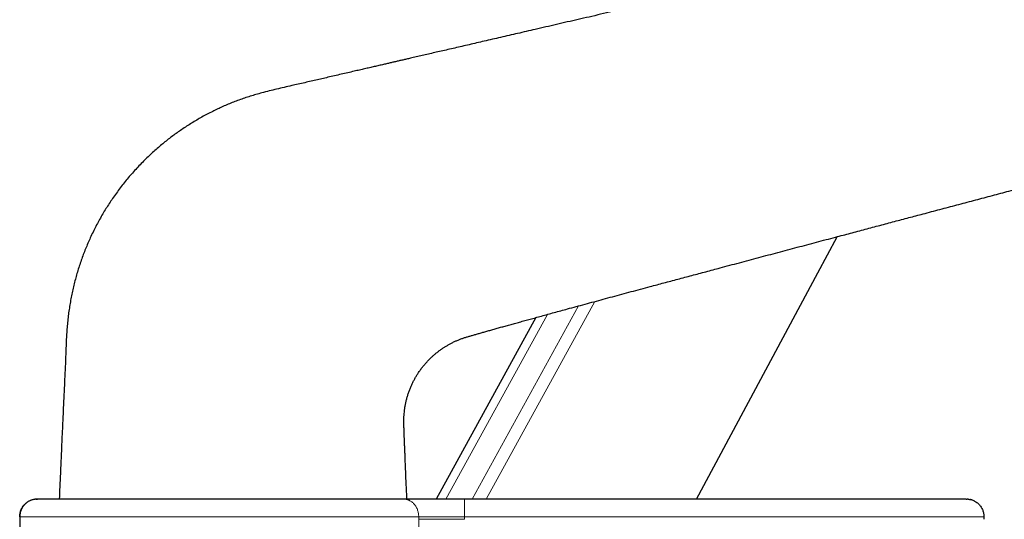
# Model space of a CAD drawing. Header units: millimetres. Extents: x 8 to 1170, y 12 to 886.
# Tile 203 of 256: x 927 to 1038, y 687 to 744. Entities that reach past the tile are written whole.
import ezdxf

# ---------------------------------------------------------------- set-up
doc = ezdxf.new("R2010")
doc.units = ezdxf.units.MM

msp = doc.modelspace()

# ---------------------------------------------------------------- linework, layer by layer
at = {"color": 8, "linetype": 'Continuous', "lineweight": 0}
for p, q in [((989.95, 711.63), (977.88, 689.69)), ((979.48, 689.69), (991.83, 712.14)), ((974.89, 689.69), (986.43, 710.67)), ((977.03, 689.69), (977.03, 687.69)), ((1034.46, 689.64), (1034.55, 689.61)), ((1034.77, 689.54), (1034.9, 689.48)), ((977.03, 687.69), (977.03, 687.39))]:
    msp.add_line(p, q, dxfattribs=at)
at = {"color": 7, "linetype": 'Continuous', "lineweight": 30}
for p, q in [((985.14, 710.32), (973.79, 689.69)), ((928.33, 689.68), (928.51, 689.69)), ((1034.01, 689.69), (1034.1, 689.69)), ((1034.11, 689.69), (1034.1, 689.69)), ((1034.49, 689.63), (1034.46, 689.64)), ((926.51, 687.69), (926.51, 665.39)), ((1036.01, 687.69), (1036.01, 687.39))]:
    msp.add_line(p, q, dxfattribs=at)
at = {"color": 7, "linetype": 'Continuous', "lineweight": 30, "flags": 128}
for points in [[(1003.38, 689.69), (1017.13, 715.39), (1019.34, 719.5)], [(928.51, 689.69), (928.4, 689.69), (928.31, 689.68)]]:
    msp.add_lwpolyline(points, dxfattribs=at)
at = {"color": 8, "linetype": 'Continuous', "lineweight": 0, "flags": 128}
msp.add_lwpolyline([(971.82, 687.39), (971.82, 687.43), (971.82, 687.47), (971.82, 687.5), (971.82, 687.54), (971.82, 687.58), (971.82, 687.62), (971.82, 687.65), (971.82, 687.69)], dxfattribs=at)
at = {"color": 7, "linetype": 'Continuous', "lineweight": 30}
for points, knots in [([(1144.68, 779.89), (1143.53, 779.62), (1141.23, 779.09), (1137.78, 778.3), (1134.33, 777.5), (1130.88, 776.71), (1127.83, 776.01), (1125.19, 775.4), (1122.95, 774.88), (1120.72, 774.37), (1118.51, 773.86), (1116.31, 773.35), (1114.23, 772.87), (1112.27, 772.42), (1110.42, 771.99), (1108.59, 771.57), (1106.77, 771.15), (1104.97, 770.74), (1103.19, 770.33), (1101.47, 769.93), (1099.82, 769.55), (1098.23, 769.18), (1096.66, 768.82), (1095.1, 768.46), (1093.56, 768.11), (1092.06, 767.76), (1090.61, 767.42), (1089.19, 767.1), (1087.78, 766.77), (1086.4, 766.45), (1085.03, 766.14), (1083.68, 765.83), (1082.35, 765.52), (1081.01, 765.21), (1079.68, 764.9), (1078.34, 764.6), (1077.02, 764.29), (1075.73, 763.99), (1074.45, 763.7), (1073.2, 763.41), (1071.97, 763.13), (1070.76, 762.85), (1069.57, 762.57), (1068.4, 762.3), (1067.25, 762.04), (1066.15, 761.78), (1065.08, 761.54), (1064.06, 761.3), (1063.06, 761.07), (1062.08, 760.84), (1061.14, 760.63), (1060.25, 760.42), (1059.41, 760.23), (1058.59, 760.04), (1057.78, 759.85), (1056.99, 759.67), (1056.22, 759.49), (1055.47, 759.32), (1054.73, 759.15), (1053.96, 758.97), (1053.16, 758.79), (1052.33, 758.6), (1051.52, 758.41), (1050.71, 758.22), (1049.93, 758.04), (1049.1, 757.85), (1048.24, 757.65), (1047.34, 757.44), (1046.45, 757.24), (1045.58, 757.04), (1044.64, 756.82), (1043.62, 756.59), (1042.52, 756.33), (1041.4, 756.07), (1040.24, 755.81), (1039.04, 755.53), (1037.85, 755.26), (1036.68, 754.98), (1035.51, 754.72), (1034.14, 754.4), (1032.55, 754.03), (1030.75, 753.62), (1029.07, 753.23), (1027.52, 752.87), (1026.07, 752.53), (1024.61, 752.2), (1023.13, 751.86), (1021.64, 751.51), (1020.16, 751.17), (1018.7, 750.83), (1017.25, 750.5), (1015.79, 750.16), (1014.31, 749.82), (1012.68, 749.44), (1010.9, 749.03), (1008.96, 748.58), (1007.01, 748.13), (1005.04, 747.67), (1003.05, 747.22), (1001.06, 746.75), (998.85, 746.24), (996.43, 745.68), (993.8, 745.08), (991.63, 744.57), (989.93, 744.18), (988.7, 743.9), (987.47, 743.61), (986.25, 743.33), (985.11, 743.07), (984.04, 742.82), (983.06, 742.59), (982.09, 742.37), (981.13, 742.15), (980.19, 741.93), (979.28, 741.72), (978.4, 741.52), (977.56, 741.32), (976.74, 741.13), (975.93, 740.94), (975.14, 740.76), (974.38, 740.59), (973.64, 740.42), (972.92, 740.25), (972.22, 740.09), (971.54, 739.93), (970.95, 739.79), (970.44, 739.67), (970.01, 739.58), (969.59, 739.48), (969.19, 739.39), (968.78, 739.29), (968.37, 739.2), (967.92, 739.09), (967.43, 738.98), (966.91, 738.86), (966.37, 738.73), (965.81, 738.61), (965.24, 738.47), (964.62, 738.33), (963.94, 738.17), (963.21, 738), (962.45, 737.83), (961.72, 737.66), (961, 737.49), (960.31, 737.33), (959.6, 737.17), (958.88, 737), (958.14, 736.84), (957.36, 736.66), (956.54, 736.47), (955.69, 736.27), (954.84, 736.06), (954.06, 735.86), (953.34, 735.66), (952.69, 735.46), (952.04, 735.26), (951.41, 735.03), (950.79, 734.8), (950.18, 734.55), (949.58, 734.29), (949, 734.02), (948.41, 733.73), (947.81, 733.43), (947.2, 733.1), (946.61, 732.76), (946.03, 732.41), (945.46, 732.05), (944.91, 731.68), (944.39, 731.32), (943.88, 730.95), (943.38, 730.57), (942.88, 730.17), (942.37, 729.75), (941.86, 729.3), (941.34, 728.83), (940.82, 728.33), (940.3, 727.82), (939.8, 727.28), (939.31, 726.74), (938.83, 726.19), (938.37, 725.63), (937.93, 725.05), (937.48, 724.46), (937.07, 723.87), (936.67, 723.28), (936.3, 722.69), (935.93, 722.09), (935.58, 721.47), (935.24, 720.84), (934.91, 720.19), (934.6, 719.55), (934.32, 718.91), (934.05, 718.28), (933.79, 717.64), (933.55, 716.99), (933.32, 716.32), (933.11, 715.66), (932.91, 714.99), (932.74, 714.33), (932.57, 713.65), (932.42, 712.97), (932.29, 712.27), (932.17, 711.57), (932.06, 710.86), (931.97, 710.13), (931.9, 709.38), (931.84, 708.62), (931.8, 707.85), (931.77, 707.07), (931.74, 706.3), (931.71, 705.45), (931.67, 704.55), (931.62, 703.58), (931.58, 702.59), (931.53, 701.6), (931.48, 700.6), (931.44, 699.59), (931.39, 698.62), (931.35, 697.69), (931.31, 696.81), (931.27, 695.95), (931.24, 695.11), (931.2, 694.29), (931.17, 693.49), (931.13, 692.71), (931.1, 691.95), (931.06, 691.2), (931.03, 690.48), (931.01, 689.98), (931, 689.72), (930.99, 689.69)], [0, 0, 0, 0, 0.013999, 0.02805, 0.042121, 0.05618, 0.070198, 0.079341, 0.088447, 0.09751, 0.106521, 0.115476, 0.124367, 0.131934, 0.139445, 0.146899, 0.154292, 0.16162, 0.168881, 0.176072, 0.182599, 0.189063, 0.195462, 0.201794, 0.208056, 0.214248, 0.220092, 0.225868, 0.231576, 0.237214, 0.242782, 0.248278, 0.253702, 0.259052, 0.264577, 0.270019, 0.275378, 0.280652, 0.285842, 0.290946, 0.295963, 0.300894, 0.305738, 0.310494, 0.315162, 0.319742, 0.32398, 0.328138, 0.332218, 0.336219, 0.34014, 0.34363, 0.347054, 0.350414, 0.353709, 0.356939, 0.360051, 0.363106, 0.366106, 0.369055, 0.3725, 0.375879, 0.379197, 0.382456, 0.38566, 0.388814, 0.392535, 0.396193, 0.399793, 0.403339, 0.406837, 0.41135, 0.415797, 0.420184, 0.425107, 0.429973, 0.434792, 0.439569, 0.444312, 0.449027, 0.456389, 0.463706, 0.470986, 0.476857, 0.482744, 0.488688, 0.494691, 0.500758, 0.506888, 0.512727, 0.518624, 0.524578, 0.530588, 0.536653, 0.544463, 0.552353, 0.560315, 0.568341, 0.576422, 0.58455, 0.592712, 0.603412, 0.614124, 0.624822, 0.629851, 0.634867, 0.639866, 0.644845, 0.649786, 0.653849, 0.657859, 0.661812, 0.665707, 0.669539, 0.673306, 0.676795, 0.680222, 0.683582, 0.686875, 0.690098, 0.693174, 0.696179, 0.699111, 0.701967, 0.704747, 0.707447, 0.709219, 0.710955, 0.712652, 0.714309, 0.715942, 0.717618, 0.719344, 0.721419, 0.723559, 0.725761, 0.728024, 0.730349, 0.732736, 0.73563, 0.738613, 0.741685, 0.744847, 0.747601, 0.75042, 0.753303, 0.756249, 0.759256, 0.762262, 0.765777, 0.769264, 0.772722, 0.776151, 0.778872, 0.781574, 0.784258, 0.786924, 0.789574, 0.79216, 0.79473, 0.797283, 0.799819, 0.802577, 0.805312, 0.808027, 0.810719, 0.813391, 0.816041, 0.818521, 0.820988, 0.823482, 0.826013, 0.828578, 0.831338, 0.834138, 0.836978, 0.839858, 0.842777, 0.845737, 0.848564, 0.851426, 0.854324, 0.857257, 0.860226, 0.862956, 0.865714, 0.868503, 0.87132, 0.874168, 0.877046, 0.879953, 0.882645, 0.885361, 0.888101, 0.890866, 0.893654, 0.896466, 0.899174, 0.901904, 0.904658, 0.907436, 0.910238, 0.913063, 0.91591, 0.918779, 0.921805, 0.924846, 0.927904, 0.93098, 0.934072, 0.937181, 0.941003, 0.944858, 0.948756, 0.952705, 0.9567, 0.960703, 0.964675, 0.968253, 0.97175, 0.975168, 0.978505, 0.981763, 0.984943, 0.988045, 0.991071, 0.994022, 0.996898, 0.999701, 1, 1, 1, 1]), ([(970.49, 689.69), (970.48, 689.8), (970.46, 690.25), (970.42, 691.03), (970.38, 691.92), (970.35, 692.71), (970.32, 693.38), (970.29, 694.04), (970.27, 694.64), (970.25, 695.18), (970.23, 695.66), (970.21, 696.12), (970.19, 696.54), (970.18, 696.91), (970.17, 697.23), (970.16, 697.54), (970.15, 697.83), (970.14, 698.09), (970.14, 698.34), (970.13, 698.57), (970.14, 698.81), (970.15, 699.08), (970.17, 699.4), (970.21, 699.77), (970.26, 700.14), (970.33, 700.51), (970.41, 700.89), (970.51, 701.28), (970.63, 701.66), (970.77, 702.04), (970.91, 702.41), (971.07, 702.77), (971.24, 703.12), (971.42, 703.45), (971.61, 703.77), (971.82, 704.1), (972.05, 704.43), (972.3, 704.76), (972.56, 705.07), (972.83, 705.36), (973.09, 705.64), (973.37, 705.9), (973.64, 706.14), (973.91, 706.36), (974.19, 706.57), (974.46, 706.77), (974.73, 706.95), (975.01, 707.12), (975.31, 707.29), (975.63, 707.46), (975.95, 707.62), (976.28, 707.76), (976.62, 707.89), (976.95, 708.01), (977.29, 708.11), (977.64, 708.22), (978.01, 708.32), (978.4, 708.44), (978.8, 708.55), (979.23, 708.67), (979.68, 708.8), (980.14, 708.93), (980.62, 709.07), (981.12, 709.21), (981.64, 709.35), (982.17, 709.5), (982.72, 709.65), (983.29, 709.81), (983.87, 709.97), (984.47, 710.13), (985.1, 710.31), (985.77, 710.49), (986.48, 710.69), (987.21, 710.89), (987.96, 711.09), (988.79, 711.32), (989.71, 711.57), (990.72, 711.84), (991.75, 712.12), (992.79, 712.4), (993.84, 712.69), (994.89, 712.97), (995.95, 713.26), (997.03, 713.55), (998.27, 713.88), (999.67, 714.26), (1001.25, 714.68), (1002.84, 715.1), (1004.44, 715.53), (1006.24, 716.01), (1008.24, 716.55), (1010.43, 717.13), (1012.62, 717.72), (1014.81, 718.3), (1016.99, 718.88), (1019, 719.41), (1020.85, 719.9), (1022.52, 720.35), (1024.19, 720.79), (1025.84, 721.23), (1027.48, 721.67), (1029.2, 722.12), (1031.01, 722.6), (1032.93, 723.11), (1034.83, 723.62), (1036.73, 724.12), (1038.61, 724.62), (1040.46, 725.11), (1042.29, 725.6), (1044.11, 726.08), (1045.92, 726.56), (1047.73, 727.04), (1049.54, 727.52), (1051.33, 727.99), (1053.09, 728.46), (1054.72, 728.89), (1056.2, 729.28), (1057.54, 729.64), (1058.87, 729.99), (1060.19, 730.34), (1061.49, 730.69), (1062.78, 731.03), (1064.05, 731.37), (1065.31, 731.7), (1066.55, 732.03), (1067.81, 732.37), (1069.1, 732.71), (1070.21, 733.01), (1071.1, 733.25), (1071.79, 733.43), (1072.5, 733.62), (1073.24, 733.82), (1074, 734.02), (1074.79, 734.23), (1075.59, 734.44), (1076.42, 734.66), (1077.25, 734.89), (1078.08, 735.11), (1078.92, 735.33), (1079.77, 735.56), (1080.64, 735.79), (1081.52, 736.03), (1082.43, 736.27), (1083.35, 736.51), (1084.28, 736.76), (1085.24, 737.02), (1086.2, 737.28), (1087.17, 737.54), (1088.15, 737.8), (1089.15, 738.07), (1090.21, 738.35), (1091.33, 738.65), (1092.52, 738.97), (1093.73, 739.29), (1094.96, 739.62), (1096.2, 739.95), (1097.46, 740.29), (1098.75, 740.64), (1100.07, 740.99), (1101.43, 741.36), (1102.83, 741.73), (1104.26, 742.12), (1105.7, 742.5), (1107.17, 742.9), (1108.58, 743.28), (1109.94, 743.64), (1111.25, 743.99), (1112.57, 744.35), (1113.9, 744.71), (1115.25, 745.07), (1116.6, 745.43), (1117.96, 745.8), (1119.34, 746.17), (1120.74, 746.54), (1122.17, 746.93), (1123.63, 747.32), (1125.1, 747.72), (1126.6, 748.12), (1127.96, 748.48), (1128.81, 748.71), (1129.17, 748.81)], [0, 0, 0, 0, 0.001813, 0.007495, 0.013093, 0.016896, 0.020658, 0.02436, 0.027978, 0.030746, 0.033434, 0.036028, 0.038513, 0.040414, 0.042226, 0.043943, 0.045553, 0.047049, 0.048409, 0.049701, 0.050976, 0.052288, 0.054306, 0.056377, 0.058471, 0.060596, 0.062764, 0.064973, 0.067218, 0.069484, 0.07172, 0.07392, 0.076082, 0.078209, 0.0803, 0.082357, 0.084711, 0.087018, 0.089276, 0.091483, 0.093634, 0.095728, 0.097766, 0.099748, 0.101673, 0.103543, 0.105356, 0.107113, 0.109129, 0.111138, 0.11315, 0.115169, 0.117183, 0.119142, 0.121103, 0.123126, 0.12525, 0.127524, 0.129905, 0.132392, 0.134982, 0.137675, 0.14047, 0.143365, 0.146359, 0.14945, 0.152637, 0.155918, 0.159293, 0.16276, 0.166318, 0.170334, 0.174457, 0.178684, 0.183013, 0.187438, 0.193171, 0.19901, 0.204947, 0.210975, 0.217088, 0.223166, 0.229313, 0.235523, 0.24179, 0.250831, 0.25996, 0.269163, 0.278427, 0.287736, 0.300395, 0.313085, 0.325775, 0.338438, 0.35105, 0.363587, 0.373371, 0.383085, 0.392721, 0.40227, 0.411723, 0.421074, 0.432172, 0.44323, 0.454249, 0.465222, 0.476139, 0.4868, 0.497392, 0.507909, 0.518344, 0.528878, 0.539314, 0.549644, 0.559865, 0.569969, 0.577823, 0.585599, 0.593295, 0.600909, 0.608438, 0.615881, 0.623235, 0.630499, 0.637673, 0.644759, 0.652455, 0.660048, 0.663985, 0.66793, 0.671987, 0.676289, 0.680714, 0.68526, 0.689926, 0.694709, 0.69961, 0.704336, 0.709164, 0.714093, 0.719122, 0.724249, 0.729473, 0.734794, 0.740211, 0.745722, 0.751327, 0.756922, 0.762607, 0.768379, 0.774238, 0.781002, 0.787877, 0.794863, 0.801958, 0.809163, 0.816476, 0.823898, 0.831428, 0.839433, 0.847556, 0.855799, 0.864162, 0.872645, 0.88125, 0.888706, 0.896253, 0.903892, 0.911623, 0.919448, 0.927227, 0.935099, 0.943066, 0.95113, 0.95946, 0.967896, 0.97644, 0.985094, 0.993861, 1, 1, 1, 1]), ([(928.48, 689.69), (928.47, 689.69), (928.46, 689.69), (928.45, 689.69), (928.43, 689.69), (928.41, 689.69), (928.39, 689.69), (928.37, 689.69), (928.36, 689.68), (928.35, 689.68), (928.33, 689.68), (928.32, 689.68), (928.29, 689.68), (928.24, 689.67), (928.18, 689.66), (928.1, 689.65), (927.99, 689.62), (927.85, 689.58), (927.72, 689.53), (927.59, 689.47), (927.48, 689.4), (927.36, 689.33), (927.24, 689.24), (927.12, 689.13), (927.01, 689.01), (926.91, 688.89), (926.83, 688.78), (926.79, 688.7), (926.76, 688.65), (926.73, 688.6), (926.7, 688.54), (926.67, 688.48), (926.64, 688.4), (926.61, 688.3), (926.57, 688.18), (926.54, 688.03), (926.52, 687.87), (926.51, 687.75), (926.51, 687.69)], [0, 0, 0, 0, 0.0321204, 0.0600238, 0.0837394, 0.1033192, 0.118862, 0.1305769, 0.1371502, 0.1398866, 0.1423799, 0.1471931, 0.1539755, 0.1691168, 0.1867997, 0.2054648, 0.2448637, 0.2863229, 0.3274323, 0.3674069, 0.4061873, 0.4447511, 0.4910541, 0.5372986, 0.5836113, 0.6298883, 0.6750344, 0.6930952, 0.7107034, 0.7278564, 0.7445527, 0.7631946, 0.785975, 0.8186059, 0.8567487, 0.9000321, 0.9479784, 1, 1, 1, 1]), ([(926.51, 687.69), (926.51, 687.75), (926.51, 687.87), (926.54, 688.06), (926.58, 688.25), (926.64, 688.43), (926.73, 688.61), (926.83, 688.79), (926.95, 688.95), (927.08, 689.1), (927.24, 689.24), (927.37, 689.34), (927.45, 689.39), (927.48, 689.4)], [0, 0, 0, 0, 0.087734, 0.178409, 0.271764, 0.367477, 0.465164, 0.562605, 0.661069, 0.76007, 0.859105, 0.95967, 1, 1, 1, 1]), ([(970.08, 689.69), (969.97, 689.69), (969.75, 689.69), (969.4, 689.69), (969.04, 689.69), (968.66, 689.69), (968.26, 689.69), (967.85, 689.69), (967.43, 689.69), (967.02, 689.69), (966.6, 689.69), (966.18, 689.69), (965.74, 689.69), (965.29, 689.69), (964.83, 689.69), (964.36, 689.69), (963.88, 689.69), (963.4, 689.69), (962.9, 689.69), (962.39, 689.69), (961.85, 689.69), (961.26, 689.69), (960.63, 689.69), (959.99, 689.69), (959.36, 689.69), (958.74, 689.69), (958.13, 689.69), (957.51, 689.69), (956.88, 689.69), (956.25, 689.69), (955.61, 689.69), (954.99, 689.69), (954.38, 689.69), (953.79, 689.69), (953.2, 689.69), (952.6, 689.69), (952, 689.69), (951.4, 689.69), (950.8, 689.69), (950.21, 689.69), (949.61, 689.69), (949.01, 689.69), (948.41, 689.69), (947.78, 689.69), (947.12, 689.69), (946.42, 689.69), (945.73, 689.69), (945.06, 689.69), (944.42, 689.69), (943.79, 689.69), (943.18, 689.69), (942.56, 689.69), (941.96, 689.69), (941.36, 689.69), (940.79, 689.69), (940.24, 689.69), (939.72, 689.69), (939.2, 689.69), (938.7, 689.69), (938.2, 689.69), (937.71, 689.69), (937.23, 689.69), (936.76, 689.69), (936.29, 689.69), (935.84, 689.69), (935.4, 689.69), (934.95, 689.69), (934.49, 689.69), (934.01, 689.69), (933.56, 689.69), (933.13, 689.69), (932.73, 689.69), (932.35, 689.69), (931.99, 689.69), (931.65, 689.69), (931.32, 689.69), (931.01, 689.69), (930.72, 689.69), (930.46, 689.69), (930.23, 689.69), (930, 689.69), (929.79, 689.69), (929.6, 689.69), (929.42, 689.69), (929.26, 689.69), (929.11, 689.69), (928.98, 689.69), (928.86, 689.69), (928.77, 689.69), (928.68, 689.69), (928.6, 689.69), (928.55, 689.69), (928.51, 689.69), (928.51, 689.69), (928.51, 689.69)], [0, 0, 0, 0, 0.0111997, 0.0223997, 0.0335999, 0.0448004, 0.0560009, 0.0672014, 0.0784017, 0.0886686, 0.0989354, 0.1092021, 0.1194686, 0.1297351, 0.1400019, 0.1502689, 0.1605362, 0.1708035, 0.181071, 0.1913383, 0.2016055, 0.2137056, 0.2258051, 0.2379041, 0.2500027, 0.2612014, 0.2724003, 0.2835996, 0.2947996, 0.3060001, 0.3172011, 0.3284024, 0.3386704, 0.3489384, 0.3592062, 0.3694737, 0.3797409, 0.3900076, 0.4002742, 0.4105405, 0.4208068, 0.4310732, 0.4413399, 0.4516069, 0.4637075, 0.4758083, 0.487909, 0.5000096, 0.5112098, 0.5224096, 0.5336089, 0.5448078, 0.5560064, 0.5672052, 0.5784043, 0.5886707, 0.5989374, 0.6092046, 0.619472, 0.6297395, 0.6400071, 0.6502745, 0.6605417, 0.6708085, 0.681075, 0.6913411, 0.701607, 0.7137062, 0.7258059, 0.7379059, 0.750006, 0.7612062, 0.7724061, 0.7836059, 0.7948053, 0.8060047, 0.8172042, 0.8284038, 0.8386704, 0.848937, 0.8592037, 0.8694703, 0.8797368, 0.8900032, 0.9002695, 0.9105357, 0.920802, 0.9310684, 0.9413349, 0.9516016, 0.9637015, 0.9758013, 0.9879008, 1, 1, 1, 1]), ([(977.03, 689.69), (976.91, 689.69), (976.69, 689.69), (976.36, 689.69), (976.03, 689.69), (975.71, 689.69), (975.38, 689.69), (975.06, 689.69), (974.74, 689.69), (974.4, 689.69), (974.04, 689.69), (973.66, 689.69), (973.29, 689.69), (972.92, 689.69), (972.59, 689.69), (972.28, 689.69), (972.01, 689.69), (971.74, 689.69), (971.48, 689.69), (971.23, 689.69), (971, 689.69), (970.79, 689.69), (970.59, 689.69), (970.41, 689.69), (970.24, 689.69), (970.13, 689.69), (970.08, 689.69)], [0, 0, 0, 0, 0.039206, 0.078406, 0.117588, 0.156785, 0.196007, 0.235235, 0.274439, 0.313618, 0.36286, 0.412115, 0.461395, 0.510702, 0.560024, 0.601119, 0.642191, 0.683235, 0.724259, 0.765283, 0.806339, 0.845099, 0.883869, 0.922594, 0.961261, 1, 1, 1, 1]), ([(1034.01, 689.69), (1034.01, 689.69), (1034.01, 689.69), (1034, 689.69), (1033.97, 689.69), (1033.93, 689.69), (1033.87, 689.69), (1033.79, 689.69), (1033.69, 689.69), (1033.58, 689.69), (1033.46, 689.69), (1033.32, 689.69), (1033.17, 689.69), (1032.99, 689.69), (1032.81, 689.69), (1032.6, 689.69), (1032.38, 689.69), (1032.14, 689.69), (1031.89, 689.69), (1031.64, 689.69), (1031.38, 689.69), (1031.11, 689.69), (1030.83, 689.69), (1030.55, 689.69), (1030.25, 689.69), (1029.95, 689.69), (1029.63, 689.69), (1029.31, 689.69), (1028.99, 689.69), (1028.66, 689.69), (1028.32, 689.69), (1028, 689.69), (1027.68, 689.69), (1027.36, 689.69), (1027.05, 689.69), (1026.74, 689.69), (1026.42, 689.69), (1025.1, 689.69), (1018.79, 689.69), (1002.43, 689.69), (987.19, 689.69), (977.03, 689.69)], [0, 0, 0, 0, 0.000002, 0.005835, 0.011667, 0.017501, 0.023334, 0.029168, 0.035002, 0.040502, 0.046002, 0.051501, 0.056999, 0.062498, 0.06833, 0.074164, 0.079998, 0.085832, 0.091666, 0.0975, 0.103, 0.1085, 0.114, 0.119499, 0.124999, 0.130599, 0.136199, 0.141799, 0.147399, 0.153, 0.1586, 0.1642, 0.169333, 0.174466, 0.179599, 0.184733, 0.189867, 0.195001, 0.25, 0.5, 1, 1, 1, 1]), ([(1034.21, 689.68), (1034.21, 689.68), (1034.19, 689.68), (1034.17, 689.68), (1034.15, 689.69), (1034.13, 689.69), (1034.12, 689.69), (1034.11, 689.69), (1034.1, 689.69), (1034.1, 689.69)], [0, 0, 0, 0, 0.124778, 0.395276, 0.576674, 0.665582, 0.762702, 0.878425, 1, 1, 1, 1]), ([(1034.21, 689.68), (1034.21, 689.68), (1034.2, 689.68), (1034.2, 689.68), (1034.2, 689.68)], [0, 0, 0, 0, 0.89065, 1, 1, 1, 1]), ([(1034.21, 689.68), (1034.27, 689.67), (1034.35, 689.66), (1034.43, 689.64), (1034.46, 689.64)], [0, 0, 0, 0, 0.650601, 1, 1, 1, 1]), ([(1034.9, 689.48), (1034.88, 689.49), (1034.83, 689.52), (1034.74, 689.55), (1034.63, 689.59), (1034.54, 689.62), (1034.49, 689.63), (1034.46, 689.64)], [0, 0, 0, 0, 0.1134708, 0.3997801, 0.6115379, 0.8208424, 1, 1, 1, 1]), ([(1034.9, 689.48), (1034.88, 689.49), (1034.87, 689.5), (1034.85, 689.5), (1034.85, 689.5)], [0, 0, 0, 0, 0.972696, 1, 1, 1, 1]), ([(1034.9, 689.48), (1034.91, 689.48), (1034.98, 689.44), (1035.11, 689.37), (1035.27, 689.25), (1035.42, 689.11), (1035.56, 688.96), (1035.68, 688.79), (1035.79, 688.62), (1035.87, 688.43), (1035.93, 688.25), (1035.98, 688.06), (1036, 687.87), (1036.01, 687.75), (1036.01, 687.69)], [0, 0, 0, 0, 0.016242, 0.106692, 0.198088, 0.289967, 0.381857, 0.475137, 0.567443, 0.658318, 0.747344, 0.83416, 0.918459, 1, 1, 1, 1])]:
    msp.add_open_spline(points, degree=3, knots=knots, dxfattribs=at)
at = {"color": 8, "linetype": 'Continuous', "lineweight": 0}
for points, knots in [([(970.08, 689.69), (970.13, 689.69), (970.24, 689.69), (970.4, 689.66), (970.56, 689.62), (970.72, 689.55), (970.88, 689.47), (971.03, 689.37), (971.18, 689.25), (971.31, 689.11), (971.43, 688.95), (971.54, 688.79), (971.63, 688.61), (971.7, 688.43), (971.75, 688.24), (971.79, 688.06), (971.81, 687.87), (971.82, 687.75), (971.82, 687.69)], [0, 0, 0, 0, 0.0572844, 0.116497, 0.1774686, 0.2399878, 0.3038028, 0.3686252, 0.4341373, 0.4999996, 0.5658619, 0.631374, 0.6961966, 0.7600116, 0.8225309, 0.8835027, 0.9427154, 1, 1, 1, 1]), ([(1034.1, 689.69), (1034.13, 689.69), (1034.17, 689.69), (1034.21, 689.68), (1034.21, 689.68)], [0, 0, 0, 0, 0.775883, 1, 1, 1, 1]), ([(971.82, 687.69), (971.59, 687.69), (971.14, 687.69), (970.39, 687.69), (969.58, 687.69), (968.71, 687.69), (967.78, 687.69), (966.81, 687.69), (965.78, 687.69), (964.72, 687.69), (963.62, 687.69), (962.48, 687.69), (961.31, 687.69), (960.11, 687.69), (958.88, 687.69), (957.63, 687.69), (956.35, 687.69), (955.06, 687.69), (953.75, 687.69), (952.42, 687.69), (951.08, 687.69), (949.74, 687.69), (948.41, 687.69), (947.09, 687.69), (945.79, 687.69), (944.5, 687.69), (943.24, 687.69), (942, 687.69), (940.79, 687.69), (939.6, 687.69), (938.45, 687.69), (937.33, 687.69), (936.24, 687.69), (935.2, 687.69), (934.2, 687.69), (933.25, 687.69), (932.35, 687.69), (931.51, 687.69), (930.73, 687.69), (930.01, 687.69), (929.36, 687.69), (928.77, 687.69), (928.24, 687.69), (927.79, 687.69), (927.4, 687.69), (927.07, 687.69), (926.82, 687.69), (926.64, 687.69), (926.54, 687.69), (926.52, 687.69), (926.52, 687.69)], [0, 0, 0, 0, 0.020912, 0.04188, 0.062922, 0.084057, 0.105303, 0.12652, 0.147627, 0.168647, 0.189597, 0.210497, 0.231362, 0.25221, 0.273057, 0.293919, 0.314814, 0.335758, 0.35677, 0.377867, 0.399071, 0.420327, 0.441474, 0.462526, 0.483501, 0.504418, 0.525295, 0.546149, 0.566995, 0.587851, 0.608732, 0.629656, 0.65064, 0.671703, 0.692864, 0.714125, 0.735313, 0.756397, 0.777398, 0.798335, 0.819224, 0.840083, 0.860929, 0.881779, 0.902648, 0.923553, 0.944512, 0.965542, 0.986664, 1, 1, 1, 1]), ([(977.03, 687.69), (976.95, 687.69), (976.81, 687.69), (976.59, 687.69), (976.36, 687.69), (976.12, 687.69), (975.88, 687.69), (975.62, 687.69), (975.36, 687.69), (975.09, 687.69), (974.82, 687.69), (974.54, 687.69), (974.27, 687.69), (974, 687.69), (973.74, 687.69), (973.48, 687.69), (973.24, 687.69), (973.02, 687.69), (972.81, 687.69), (972.62, 687.69), (972.45, 687.69), (972.3, 687.69), (972.16, 687.69), (972.04, 687.69), (971.92, 687.69), (971.85, 687.69), (971.82, 687.69)], [0, 0, 0, 0, 0.034056, 0.068775, 0.10467, 0.142113, 0.181341, 0.222466, 0.265473, 0.310232, 0.356511, 0.403992, 0.452294, 0.500995, 0.549651, 0.597824, 0.645101, 0.691119, 0.735585, 0.778294, 0.819145, 0.85815, 0.895435, 0.931245, 0.965939, 1, 1, 1, 1]), ([(1036.01, 687.69), (1036, 687.69), (1035.99, 687.69), (1035.91, 687.69), (1035.79, 687.69), (1035.62, 687.69), (1035.41, 687.69), (1035.14, 687.69), (1034.84, 687.69), (1034.49, 687.69), (1034.11, 687.69), (1033.68, 687.69), (1033.21, 687.69), (1032.71, 687.69), (1032.17, 687.69), (1031.6, 687.69), (1031.01, 687.69), (1030.4, 687.69), (1029.76, 687.69), (1029.17, 687.69), (1028.61, 687.69), (1028.1, 687.69), (1027.61, 687.69), (1027.13, 687.69), (1026.65, 687.69), (1026.14, 687.69), (1025.48, 687.69), (1024.69, 687.69), (1023.76, 687.69), (1021.5, 687.69), (1016.61, 687.69), (1001.34, 687.69), (987.71, 687.69), (977.03, 687.69)], [0, 0, 0, 0, 0.010527, 0.020967, 0.031339, 0.041662, 0.051949, 0.062217, 0.072478, 0.082748, 0.093039, 0.103367, 0.113747, 0.124197, 0.134735, 0.145283, 0.155798, 0.166296, 0.176793, 0.187307, 0.19524, 0.203494, 0.211288, 0.218454, 0.22579, 0.233933, 0.242116, 0.256711, 0.271095, 0.285469, 0.362472, 0.499978, 1, 1, 1, 1]), ([(971.82, 687.39), (971.82, 687.21), (971.82, 686.84), (971.82, 686.29), (971.82, 685.73), (971.83, 685.22), (971.85, 684.75), (971.87, 684.32), (971.89, 683.88), (971.93, 683.47), (971.96, 683.07), (972.01, 682.68), (972.06, 682.3), (972.12, 681.93), (972.18, 681.58), (972.25, 681.26), (972.31, 680.96), (972.39, 680.68), (972.46, 680.4), (972.55, 680.13), (972.64, 679.87), (972.73, 679.62), (972.82, 679.38), (972.92, 679.16), (973.03, 678.95), (973.13, 678.75), (973.23, 678.57), (973.34, 678.41), (973.44, 678.26), (973.55, 678.12), (973.65, 678), (973.75, 677.89), (973.85, 677.79), (973.96, 677.7), (974.06, 677.63), (974.16, 677.56), (974.25, 677.51), (974.34, 677.47), (974.43, 677.44), (974.51, 677.42), (974.6, 677.4), (974.67, 677.39), (974.72, 677.39), (974.74, 677.39)], [0, 0, 0, 0, 0.034996, 0.069995, 0.104989, 0.139982, 0.167485, 0.194987, 0.22248, 0.249969, 0.274968, 0.299978, 0.324986, 0.349983, 0.374977, 0.395815, 0.41666, 0.437503, 0.458339, 0.479168, 0.499994, 0.520828, 0.541664, 0.562496, 0.58333, 0.604168, 0.62501, 0.645857, 0.6667, 0.68753, 0.708359, 0.729195, 0.750037, 0.773377, 0.796703, 0.820024, 0.843349, 0.866682, 0.890019, 0.917515, 0.945005, 0.972501, 1, 1, 1, 1]), ([(977.03, 687.39), (976.95, 687.39), (976.79, 687.39), (976.55, 687.39), (976.31, 687.39), (976.05, 687.39), (975.78, 687.39), (975.51, 687.39), (975.23, 687.39), (974.95, 687.39), (974.68, 687.39), (974.41, 687.39), (974.14, 687.39), (973.88, 687.39), (973.62, 687.39), (973.38, 687.39), (973.15, 687.39), (972.93, 687.39), (972.74, 687.39), (972.56, 687.39), (972.4, 687.39), (972.26, 687.39), (972.13, 687.39), (972.02, 687.39), (971.92, 687.39), (971.85, 687.39), (971.82, 687.39)], [0, 0, 0, 0, 0.036636, 0.074088, 0.112971, 0.153716, 0.196577, 0.24164, 0.288825, 0.333753, 0.380007, 0.427253, 0.475101, 0.523135, 0.570931, 0.618076, 0.664193, 0.708961, 0.752132, 0.793545, 0.833144, 0.868863, 0.903146, 0.936211, 0.968362, 1, 1, 1, 1])]:
    msp.add_open_spline(points, degree=3, knots=knots, dxfattribs=at)

doc.saveas('drawing.dxf')
